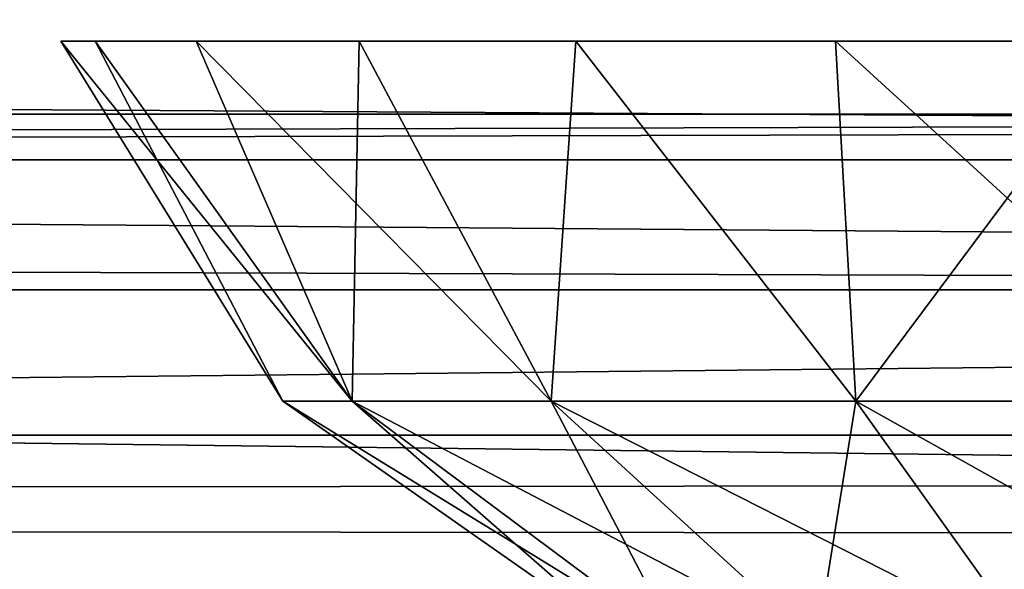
# Model space of a CAD drawing. Header units: millimetres. Extents: x -125 to 125, y -4 to 53.
# Tile 31 of 45: x 37.71 to 39.31, y -1.74 to -0.846. Entities that reach past the tile are written whole.
import ezdxf

# ---------------------------------------------------------------- set-up
doc = ezdxf.new("R2010")
doc.units = ezdxf.units.MM
doc.header["$LTSCALE"] = 65.185185
for name, color, linetype in [('100', 7, 'CONTINUOUS'), ('102', 7, 'CONTINUOUS'), ('108', 7, 'CONTINUOUS'), ('112', 7, 'CONTINUOUS'), ('123', 7, 'CONTINUOUS'), ('124', 7, 'CONTINUOUS'), ('4', 7, 'CONTINUOUS'), ('84', 7, 'CONTINUOUS'), ('88', 7, 'CONTINUOUS'), ('92', 7, 'CONTINUOUS'), ('96', 7, 'CONTINUOUS')]:
    doc.layers.add(name, color=color, linetype=linetype)

msp = doc.modelspace()

# ---------------------------------------------------------------- linework, layer by layer
at = {"layer": '100', "color": 7, "linetype": 'Continuous'}
for points in [[(51.5985, -1.2857, 45.6861), (0, -1.8146, 46.3906), (17.1995, -1.2857, 45.597), (51.5985, -1.2857, 45.6861)], [(60.7775, -1.8146, 46.5297), (0, -1.8146, 46.3906), (51.5985, -1.2857, 45.6861), (60.7775, -1.8146, 46.5297)]]:
    msp.add_3dface(points, dxfattribs=at)
at = {"layer": '102', "color": 7, "linetype": 'Continuous'}
for points in [[(0, -1.8146, -46.3906), (60.7775, -1.8146, -46.5297), (17.1995, -1.2857, -45.597), (0, -1.8146, -46.3906)], [(17.1995, -1.2857, -45.597), (60.7775, -1.8146, -46.5297), (51.5985, -1.2857, -45.6861), (17.1995, -1.2857, -45.597)]]:
    msp.add_3dface(points, dxfattribs=at)
at = {"layer": '108', "color": 7, "linetype": 'Continuous'}
for points in [[(51.6013, -1, -44.9863), (17.2005, -1, -44.8972), (24.0799, -1.0742, -45.2858), (51.6013, -1, -44.9863)], [(51.6013, -1, -44.9863), (24.0799, -1.0742, -45.2858), (72.2395, -1.0742, -45.4605), (51.6013, -1, -44.9863)], [(17.1995, -1.2857, -45.597), (51.5985, -1.2857, -45.6861), (24.0799, -1.0742, -45.2858), (17.1995, -1.2857, -45.597)], [(24.0799, -1.0742, -45.2858), (51.5985, -1.2857, -45.6861), (72.2395, -1.0742, -45.4605), (24.0799, -1.0742, -45.2858)]]:
    msp.add_3dface(points, dxfattribs=at)
at = {"layer": '112', "color": 7, "linetype": 'Continuous'}
for points in [[(17.2005, -1, 44.8972), (51.6013, -1, 44.9863), (24.0799, -1.0742, 45.2858), (17.2005, -1, 44.8972)], [(51.6013, -1, 44.9863), (72.2395, -1.0742, 45.4605), (24.0799, -1.0742, 45.2858), (51.6013, -1, 44.9863)], [(51.5985, -1.2857, 45.6861), (17.1995, -1.2857, 45.597), (24.0799, -1.0742, 45.2858), (51.5985, -1.2857, 45.6861)], [(72.2395, -1.0742, 45.4605), (51.5985, -1.2857, 45.6861), (24.0799, -1.0742, 45.2858), (72.2395, -1.0742, 45.4605)]]:
    msp.add_3dface(points, dxfattribs=at)
at = {"layer": '123', "color": 7, "linetype": 'Continuous'}
for points in [[(38.1379, -1.4666), (38.2502, -1.4666, 0.6369), (37.777, -0.8814), (38.1379, -1.4666)], [(37.777, -0.8814), (38.2502, -1.4666, 0.6369), (37.8327, -0.8814, 0.4947), (37.777, -0.8814)], [(37.8327, -0.8814, 0.4947), (38.2502, -1.4666, 0.6369), (37.9971, -0.8814, 0.9645), (37.8327, -0.8814, 0.4947)], [(38.2502, -1.4666, 0.6369), (38.5736, -1.4666, 1.1969), (37.9971, -0.8814, 0.9645), (38.2502, -1.4666, 0.6369)], [(37.9971, -0.8814, 0.9645), (38.5736, -1.4666, 1.1969), (38.262, -0.8814, 1.386), (37.9971, -0.8814, 0.9645)], [(38.262, -0.8814, 1.386), (38.5736, -1.4666, 1.1969), (38.614, -0.8814, 1.738), (38.262, -0.8814, 1.386)], [(38.5736, -1.4666, 1.1969), (39.069, -1.4666, 1.6126), (38.614, -0.8814, 1.738), (38.5736, -1.4666, 1.1969)], [(38.614, -0.8814, 1.738), (39.069, -1.4666, 1.6126), (39.0355, -0.8814, 2.0029), (38.614, -0.8814, 1.738)], [(39.0355, -0.8814, 2.0029), (39.6767, -1.4666, 1.8338), (39.5053, -0.8814, 2.1673), (39.0355, -0.8814, 2.0029)], [(39.069, -1.4666, 1.6126), (39.6767, -1.4666, 1.8338), (39.0355, -0.8814, 2.0029), (39.069, -1.4666, 1.6126)], [(38.1379, -1.4666), (38.78, -1.8612, 0.444), (38.2502, -1.4666, 0.6369), (38.1379, -1.4666)], [(38.7017, -1.8612), (38.78, -1.8612, 0.444), (38.1379, -1.4666), (38.7017, -1.8612)], [(38.2502, -1.4666, 0.6369), (39.0055, -1.8612, 0.8345), (38.5736, -1.4666, 1.1969), (38.2502, -1.4666, 0.6369)], [(38.78, -1.8612, 0.444), (39.0055, -1.8612, 0.8345), (38.2502, -1.4666, 0.6369), (38.78, -1.8612, 0.444)], [(38.5736, -1.4666, 1.1969), (39.3509, -1.8612, 1.1243), (39.069, -1.4666, 1.6126), (38.5736, -1.4666, 1.1969)], [(39.0055, -1.8612, 0.8345), (39.3509, -1.8612, 1.1243), (38.5736, -1.4666, 1.1969), (39.0055, -1.8612, 0.8345)], [(39.069, -1.4666, 1.6126), (39.7746, -1.8612, 1.2785), (39.6767, -1.4666, 1.8338), (39.069, -1.4666, 1.6126)], [(39.3509, -1.8612, 1.1243), (39.7746, -1.8612, 1.2785), (39.069, -1.4666, 1.6126), (39.3509, -1.8612, 1.1243)]]:
    msp.add_3dface(points, dxfattribs=at)
at = {"layer": '124', "color": 7, "linetype": 'Continuous'}
for points in [[(38.1379, -1.4666), (37.777, -0.8814), (37.8327, -0.8814, -0.4947), (38.1379, -1.4666)], [(37.9971, -0.8814, -0.9645), (38.2502, -1.4666, -0.6369), (37.8327, -0.8814, -0.4947), (37.9971, -0.8814, -0.9645)], [(38.2502, -1.4666, -0.6369), (38.1379, -1.4666), (37.8327, -0.8814, -0.4947), (38.2502, -1.4666, -0.6369)], [(38.262, -0.8814, -1.386), (38.2502, -1.4666, -0.6369), (37.9971, -0.8814, -0.9645), (38.262, -0.8814, -1.386)], [(38.5736, -1.4666, -1.1969), (38.2502, -1.4666, -0.6369), (38.262, -0.8814, -1.386), (38.5736, -1.4666, -1.1969)], [(38.614, -0.8814, -1.738), (38.5736, -1.4666, -1.1969), (38.262, -0.8814, -1.386), (38.614, -0.8814, -1.738)], [(39.069, -1.4666, -1.6126), (38.5736, -1.4666, -1.1969), (38.614, -0.8814, -1.738), (39.069, -1.4666, -1.6126)], [(39.0355, -0.8814, -2.0029), (39.069, -1.4666, -1.6126), (38.614, -0.8814, -1.738), (39.0355, -0.8814, -2.0029)], [(39.5053, -0.8814, -2.1673), (39.069, -1.4666, -1.6126), (39.0355, -0.8814, -2.0029), (39.5053, -0.8814, -2.1673)], [(39.6767, -1.4666, -1.8338), (39.069, -1.4666, -1.6126), (39.5053, -0.8814, -2.1673), (39.6767, -1.4666, -1.8338)], [(38.7017, -1.8612), (38.1379, -1.4666), (38.2502, -1.4666, -0.6369), (38.7017, -1.8612)], [(38.78, -1.8612, -0.444), (38.7017, -1.8612), (38.2502, -1.4666, -0.6369), (38.78, -1.8612, -0.444)], [(38.5736, -1.4666, -1.1969), (38.78, -1.8612, -0.444), (38.2502, -1.4666, -0.6369), (38.5736, -1.4666, -1.1969)], [(39.0055, -1.8612, -0.8345), (38.78, -1.8612, -0.444), (38.5736, -1.4666, -1.1969), (39.0055, -1.8612, -0.8345)], [(39.069, -1.4666, -1.6126), (39.0055, -1.8612, -0.8345), (38.5736, -1.4666, -1.1969), (39.069, -1.4666, -1.6126)], [(39.3509, -1.8612, -1.1243), (39.0055, -1.8612, -0.8345), (39.069, -1.4666, -1.6126), (39.3509, -1.8612, -1.1243)], [(39.6767, -1.4666, -1.8338), (39.3509, -1.8612, -1.1243), (39.069, -1.4666, -1.6126), (39.6767, -1.4666, -1.8338)]]:
    msp.add_3dface(points, dxfattribs=at)
at = {"layer": '4', "color": 7, "linetype": 'Continuous'}
for points in [[(17.2005, -1, 44.8972), (51.6013, -1, -44.9863), (51.6013, -1, 44.9863), (17.2005, -1, 44.8972)], [(17.2005, -1, -44.8972), (51.6013, -1, -44.9863), (17.2005, -1, 44.8972), (17.2005, -1, -44.8972)]]:
    msp.add_3dface(points, dxfattribs=at)
at = {"layer": '84', "color": 7, "linetype": 'Continuous'}
for points in [[(123.9, 0, -49.9), (-123.9, -1.5218, -49.8336), (-123.9, -0.7609, -49.8668), (123.9, 0, -49.9)], [(123.9, -0.7609, -49.8668), (-123.9, -1.5218, -49.8336), (123.9, 0, -49.9), (123.9, -0.7609, -49.8668)], [(123.9, -1.5218, -49.8336), (-123.9, -1.5218, -49.8336), (123.9, -0.7609, -49.8668), (123.9, -1.5218, -49.8336)]]:
    msp.add_3dface(points, dxfattribs=at)
at = {"layer": '88', "color": 7, "linetype": 'Continuous'}
for points in [[(-123.9, -0.7609, 49.8668), (123.9, -1.5218, 49.8336), (-123.9, 0, 49.9), (-123.9, -0.7609, 49.8668)], [(123.9, -1.5218, 49.8336), (123.9, -0.7609, 49.8668), (-123.9, 0, 49.9), (123.9, -1.5218, 49.8336)], [(-123.9, -1.5218, 49.8336), (123.9, -1.5218, 49.8336), (-123.9, -0.7609, 49.8668), (-123.9, -1.5218, 49.8336)]]:
    msp.add_3dface(points, dxfattribs=at)
at = {"layer": '92', "color": 7, "linetype": 'Continuous'}
for points in [[(-123.9, -1.5218, -49.8336), (123.9, -1.5218, -49.8336), (123.9, -1.7623, -49.7597), (-123.9, -1.5218, -49.8336)], [(-123.9, -1.5218, -49.8336), (123.9, -1.7623, -49.7597), (-123.9, -1.7623, -49.7597), (-123.9, -1.5218, -49.8336)]]:
    msp.add_3dface(points, dxfattribs=at)
at = {"layer": '96', "color": 7, "linetype": 'Continuous'}
for points in [[(123.9, -1.5218, 49.8336), (-123.9, -1.7623, 49.7597), (123.9, -1.7623, 49.7597), (123.9, -1.5218, 49.8336)], [(123.9, -1.5218, 49.8336), (-123.9, -1.5218, 49.8336), (-123.9, -1.7623, 49.7597), (123.9, -1.5218, 49.8336)]]:
    msp.add_3dface(points, dxfattribs=at)

doc.saveas('drawing.dxf')
